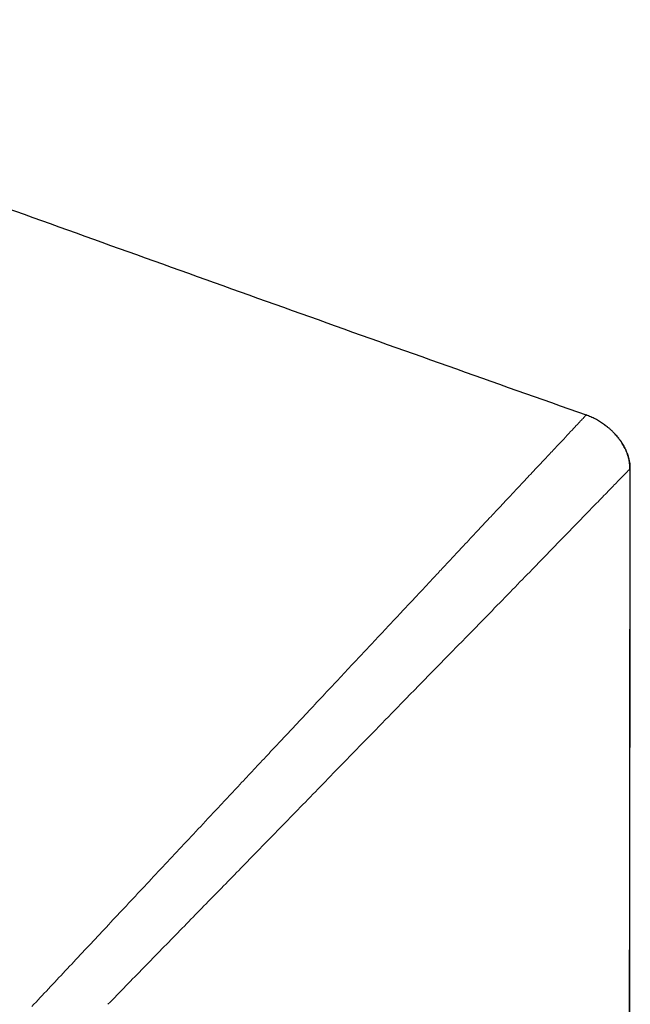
# Model space of a CAD drawing. Header units: millimetres. Extents: x 8 to 869, y 12 to 834.
# Tile 38 of 217: x 198 to 214, y 807 to 834. Entities that reach past the tile are written whole.
import ezdxf

# ---------------------------------------------------------------- set-up
doc = ezdxf.new("R2010")
doc.units = ezdxf.units.MM

msp = doc.modelspace()

# ---------------------------------------------------------------- linework, layer by layer
at = {"color": 7, "linetype": 'Continuous', "lineweight": 30}
for p, q in [((213.26, 823.175), (213.27, 823.185)), ((214.369, 697.913), (214.496, 821.701)), ((214.489, 821.693), (214.477, 821.681))]:
    msp.add_line(p, q, dxfattribs=at)
at = {"color": 252, "linetype": 'Continuous', "lineweight": 0}
for p, q in [((213.881, 822.836), (213.8, 822.897)), ((214.495, 821.7), (214.479, 821.684))]:
    msp.add_line(p, q, dxfattribs=at)
at = {"color": 7, "linetype": 'Continuous', "lineweight": 30, "flags": 128}
msp.add_lwpolyline([(214.368, 697.913), (214.431, 759.43), (214.494, 821.699)], dxfattribs=at)
at = {"color": 7, "linetype": 'Continuous', "lineweight": 30}
for points, knots in [([(182.548, 834.149), (183.829, 833.696), (186.392, 832.788), (190.232, 831.418), (194.07, 830.043), (197.908, 828.665), (201.746, 827.288), (205.585, 825.914), (209.426, 824.545), (211.989, 823.641), (213.271, 823.188)], [0, 0, 0, 0, 0.124999, 0.249999, 0.375, 0.5, 0.625, 0.749999, 0.874999, 1, 1, 1, 1]), ([(213.8, 822.897), (213.785, 822.91), (213.734, 822.949), (213.641, 823.009), (213.523, 823.076), (213.399, 823.136), (213.313, 823.169), (213.27, 823.185)], [0, 0, 0, 0, 0.097491, 0.320574, 0.544595, 0.771713, 1, 1, 1, 1]), ([(214.486, 821.691), (214.485, 821.731), (214.483, 821.807), (214.467, 821.915), (214.444, 822.013), (214.416, 822.101), (214.385, 822.18), (214.353, 822.25), (214.321, 822.311), (214.289, 822.367), (214.259, 822.415), (214.23, 822.459), (214.201, 822.499), (214.171, 822.539), (214.136, 822.582), (214.097, 822.628), (214.05, 822.679), (213.997, 822.733), (213.938, 822.788), (213.876, 822.841), (213.83, 822.877), (213.805, 822.896), (213.801, 822.899)], [0, 0, 0, 0, 0.078841, 0.152168, 0.220318, 0.283409, 0.341421, 0.394268, 0.441834, 0.483999, 0.52544, 0.559557, 0.591212, 0.626691, 0.666115, 0.709554, 0.757046, 0.817589, 0.880425, 0.93794, 0.990323, 1, 1, 1, 1])]:
    msp.add_open_spline(points, degree=3, knots=knots, dxfattribs=at)
at = {"color": 252, "linetype": 'Continuous', "lineweight": 0}
for points, knots in [([(211.522, 821.323), (211.635, 821.444), (211.859, 821.682), (212.157, 821.999), (212.422, 822.28), (212.65, 822.523), (212.842, 822.728), (212.999, 822.895), (213.12, 823.025), (213.206, 823.117), (213.26, 823.175), (213.266, 823.182), (213.27, 823.185)], [0, 0, 0, 0, 0.1097735, 0.2167048, 0.3209964, 0.4228519, 0.5225032, 0.620218, 0.7164463, 0.8115671, 0.9059612, 1, 1, 1, 1]), ([(214.496, 821.701), (214.495, 821.729), (214.493, 821.787), (214.483, 821.873), (214.466, 821.959), (214.44, 822.054), (214.403, 822.158), (214.352, 822.268), (214.292, 822.375), (214.216, 822.487), (214.142, 822.583), (214.087, 822.64), (214.069, 822.658)], [0, 0, 0, 0, 0.080302, 0.161071, 0.242406, 0.324168, 0.436213, 0.549146, 0.663263, 0.778892, 0.929216, 1, 1, 1, 1]), ([(214.477, 821.681), (214.471, 821.675), (214.455, 821.658), (214.342, 821.542), (214.152, 821.347), (213.89, 821.079), (213.565, 820.745), (213.171, 820.34), (212.855, 820.016), (212.688, 819.843)], [0, 0, 0, 0, 0.084351, 0.231937, 0.379627, 0.529657, 0.679692, 0.829735, 1, 1, 1, 1]), ([(214.496, 821.701), (214.496, 821.701), (214.496, 821.701), (214.496, 821.701), (214.496, 821.701)], [0, 0, 0, 0, 0.0007181, 1, 1, 1, 1]), ([(214.496, 821.701), (214.496, 821.701), (214.496, 821.701), (214.496, 821.701), (214.496, 821.701)], [0, 0, 0, 0, 0.0007181, 1, 1, 1, 1]), ([(208.353, 817.944), (208.451, 818.049), (208.643, 818.253), (208.918, 818.547), (209.178, 818.824), (209.421, 819.084), (209.648, 819.326), (209.86, 819.551), (210.057, 819.762), (210.241, 819.958), (210.429, 820.159), (210.619, 820.361), (210.808, 820.562), (210.98, 820.745), (211.136, 820.912), (211.277, 821.062), (211.404, 821.198), (211.484, 821.282), (211.522, 821.323)], [0, 0, 0, 0, 0.0822894, 0.1608714, 0.2358855, 0.307462, 0.3757231, 0.439649, 0.5005888, 0.5586376, 0.6138843, 0.6815851, 0.744869, 0.8038907, 0.8587913, 0.9096995, 0.9567334, 1, 1, 1, 1]), ([(212.688, 819.843), (212.542, 819.693), (212.251, 819.393), (211.761, 818.889), (211.231, 818.346), (210.661, 817.761), (209.988, 817.073), (209.206, 816.275), (208.604, 815.66), (208.303, 815.352)], [0, 0, 0, 0, 0.12165, 0.2433444, 0.3738275, 0.5043149, 0.6348255, 0.8174011, 1, 1, 1, 1]), ([(205.133, 814.511), (205.281, 814.67), (205.576, 814.984), (206.009, 815.445), (206.431, 815.895), (206.84, 816.331), (207.237, 816.754), (207.621, 817.164), (207.993, 817.56), (208.234, 817.817), (208.353, 817.944)], [0, 0, 0, 0, 0.133379, 0.264534, 0.393155, 0.519271, 0.642947, 0.764251, 0.883248, 1, 1, 1, 1]), ([(208.303, 815.352), (208.07, 815.114), (207.605, 814.638), (206.892, 813.906), (206.044, 813.035), (205.056, 812.022), (204.302, 811.249), (203.924, 810.863)], [0, 0, 0, 0, 0.165478, 0.330955, 0.496434, 0.748202, 1, 1, 1, 1]), ([(202.858, 812.086), (202.992, 812.229), (203.259, 812.513), (203.654, 812.935), (204.041, 813.347), (204.416, 813.747), (204.779, 814.134), (205.016, 814.387), (205.133, 814.511)], [0, 0, 0, 0, 0.175171, 0.348172, 0.517747, 0.683116, 0.843956, 1, 1, 1, 1]), ([(197.88, 806.778), (198.033, 806.942), (198.341, 807.27), (198.809, 807.769), (199.284, 808.275), (199.767, 808.789), (200.257, 809.312), (200.756, 809.844), (201.263, 810.385), (201.779, 810.935), (202.304, 811.495), (202.656, 811.87), (202.834, 812.06)], [0, 0, 0, 0, 0.093817, 0.188679, 0.284693, 0.381977, 0.48066, 0.580877, 0.682768, 0.786483, 0.892174, 1, 1, 1, 1]), ([(202.834, 812.06), (202.838, 812.064), (202.846, 812.073), (202.854, 812.081), (202.858, 812.086)], [0, 0, 0, 0, 0.50002, 1, 1, 1, 1]), ([(203.924, 810.863), (203.603, 810.534), (202.961, 809.877), (201.981, 808.875), (200.99, 807.861), (200.325, 807.18), (199.993, 806.839)], [0, 0, 0, 0, 0.2455532, 0.4911458, 0.7455994, 1, 1, 1, 1])]:
    msp.add_open_spline(points, degree=3, knots=knots, dxfattribs=at)

doc.saveas('drawing.dxf')
